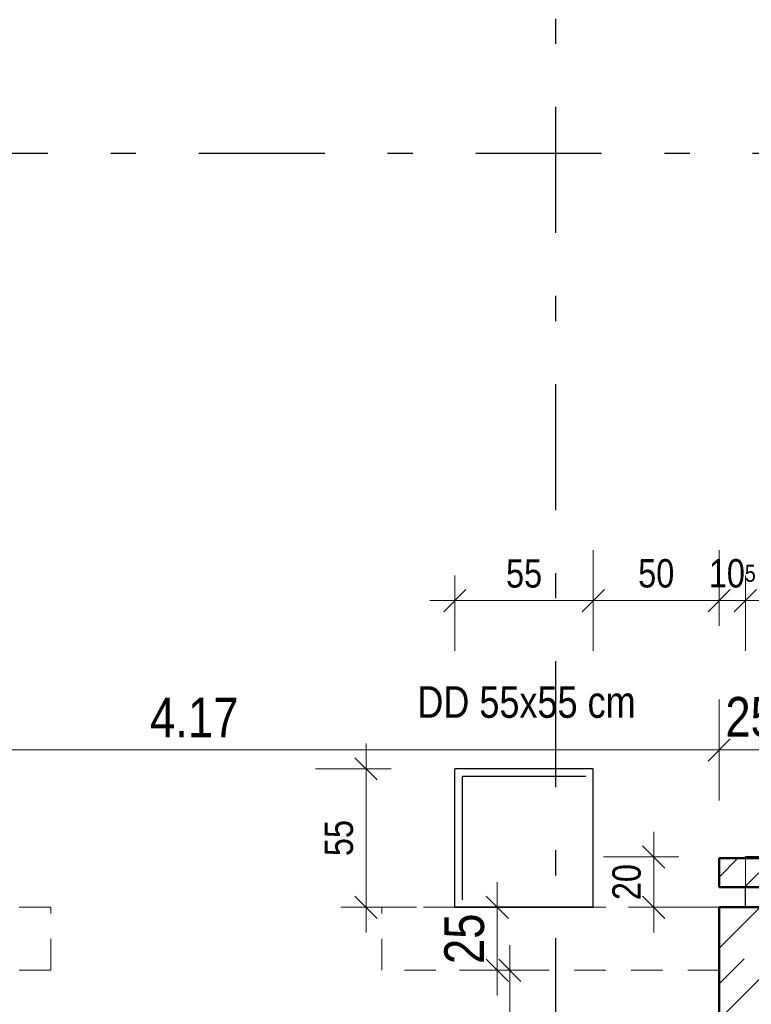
# Model space of a CAD drawing. Header units: millimetres. Extents: x 0 to 102, y -15 to 47.
# Tile 28 of 103: x 10.03 to 12.93, y 28.85 to 32.75. Entities that reach past the tile are written whole.
import ezdxf

# ---------------------------------------------------------------- set-up
doc = ezdxf.new("R2010")
doc.units = ezdxf.units.MM
doc.linetypes.add('DASHDOTX2', pattern=[2, 1, -0.5, 0, -0.5])
doc.linetypes.add('HIDDEN', pattern=[0.375, 0.25, -0.125])
doc.layers.add('Achsen', color=7, linetype='Continuous', lineweight=20)
doc.layers.add('Schraffuren', color=7, linetype='Continuous', lineweight=20)
doc.styles.add('Arial Narrow', font='ARIALN.TTF')
doc.dimstyles.new('Arch_Strakon_dimstyle', dxfattribs={"dimtxt": 15.75, "dimasz": 1, "dimexe": 1.25, "dimexo": 0.0625, "dimgap": 1, "dimtad": 0, "dimzin": 12, "dimdsep": 46, "dimtxsty": 'Arial Narrow', "dimblk": 'Arrowhead_Tick', "dimsah": 1, "dimcen": 0, "dimse1": 1, "dimse2": 1, "dimclrd": 6, "dimclrt": 2, "dimazin": 0, "dimtfac": 1, "dimtdec": 4, "dimtmove": 0, "dimatfit": 3, "dimldrblk": 'NONE', "dimfxl": 1, "dimtvp": 1, "dimtolj": 1, "dimtzin": 0, "dimlwd": 13, "dimarcsym": 2})
pattern_1 = [(45, (0, 0), (-0.1414214, 0.1414214), [0.15, -0.1]), (45, (-0.07071, 0.07071), (-0.1414214, 0.1414214), [])]

# ---------------------------------------------------------------- blocks, each defined once
blk = doc.blocks.new('Arrowhead_Tick')
at = {"color": 0, "linetype": 'Continuous', "lineweight": -2}
for p, q in [((0, 20), (0, -10)), ((-1, 0), (0, 0)), ((10, 0), (0, 0))]:
    blk.add_line(p, q, dxfattribs=at)
at = {"color": 2, "linetype": 'Continuous', "lineweight": 35}
blk.add_line((4.42, 4.42), (-4.42, -4.42), dxfattribs=at)
blk = doc.blocks.new('*D80')
at = {"layer": 'Achsen', "color": 6, "linetype": 'Continuous', "lineweight": 13}
blk.add_line((8.6453, 29.8563), (12.7957, 29.8563), dxfattribs=at)
at = {"layer": 'Defpoints', "color": 0}
for p in [(12.8057, 29.8563), (12.8057, 29.2317), (8.6353, 27.1093)]:
    blk.add_point(p, dxfattribs=at)
at = {"layer": 'Achsen', "color": 6, "lineweight": 13, "xscale": 0.01, "yscale": 0.01, "zscale": 0.01}
blk.add_blockref('Arrowhead_Tick', (12.8057, 29.8563), dxfattribs=at)
at = {"layer": 'Achsen', "color": 6, "lineweight": 13, "xscale": 0.01, "yscale": 0.01, "zscale": 0.01, "rotation": 180}
blk.add_blockref('Arrowhead_Tick', (8.6353, 29.8563), dxfattribs=at)
at = {"layer": 'Achsen', "color": 2, "lineweight": 35, "insert": (10.7205, 29.9854), "char_height": 0.1575, "attachment_point": 5, "style": 'Arial Narrow'}
blk.add_mtext('\\A1;4.17', dxfattribs=at)
blk = doc.blocks.new('_None')
blk = doc.blocks.new('*D81')
at = {"layer": 'Achsen', "color": 6, "linetype": 'Continuous', "lineweight": 13}
blk.add_line((12.8157, 29.8563), (13.0457, 29.8563), dxfattribs=at)
at = {"layer": 'Defpoints', "color": 0}
for p in [(13.0557, 29.8563), (12.8057, 29.2317), (13.0557, 28.9817)]:
    blk.add_point(p, dxfattribs=at)
at = {"layer": 'Achsen', "color": 6, "lineweight": 13, "xscale": 0.01, "yscale": 0.01, "zscale": 0.01}
blk.add_blockref('Arrowhead_Tick', (13.0557, 29.8563), dxfattribs=at)
at = {"layer": 'Achsen', "color": 6, "lineweight": 13, "xscale": 0.01, "yscale": 0.01, "zscale": 0.01, "rotation": 180}
blk.add_blockref('Arrowhead_Tick', (12.8057, 29.8563), dxfattribs=at)
at = {"layer": 'Achsen', "color": 2, "lineweight": 35, "insert": (12.9307, 29.9867), "char_height": 0.1575, "attachment_point": 5, "style": 'Arial Narrow'}
blk.add_mtext('\\A1;25', dxfattribs=at)
blk = doc.blocks.new('*D148')
at = {"layer": 'Achsen', "color": 6, "linetype": 'Continuous', "lineweight": 13}
blk.add_line((8.3953, 37.7557), (26.0703, 37.7557), dxfattribs=at)
at = {"layer": 'Defpoints', "color": 0}
for p in [(26.0803, 37.7557), (8.3853, 35.8645), (26.0803, 30.7318)]:
    blk.add_point(p, dxfattribs=at)
at = {"layer": 'Achsen', "color": 6, "lineweight": 13, "xscale": 0.01, "yscale": 0.01, "zscale": 0.01}
blk.add_blockref('Arrowhead_Tick', (26.0803, 37.7557), dxfattribs=at)
at = {"layer": 'Achsen', "color": 6, "lineweight": 13, "xscale": 0.01, "yscale": 0.01, "zscale": 0.01, "rotation": 180}
blk.add_blockref('Arrowhead_Tick', (8.3853, 37.7557), dxfattribs=at)
at = {"layer": 'Achsen', "color": 2, "lineweight": 35, "insert": (17.2328, 37.8861), "char_height": 0.1575, "attachment_point": 5, "style": 'Arial Narrow'}
blk.add_mtext('\\A1;17.69{\\A1;\\H.6x;\\S5;}', dxfattribs=at)
blk = doc.blocks.new('*D207')
at = {"layer": 'Achsen', "color": 6, "linetype": 'Continuous', "lineweight": 13}
for p, q in [((11.9742, 28.9717), (11.9742, 26.3645)), ((11.9742, 23.3217), (11.9742, 25.9289))]:
    blk.add_line(p, q, dxfattribs=at)
at = {"layer": 'Defpoints', "color": 0}
for p in [(11.9742, 28.9817), (13.0557, 28.9817), (12.8057, 23.3117)]:
    blk.add_point(p, dxfattribs=at)
at = {"layer": 'Achsen', "color": 6, "lineweight": 13, "xscale": 0.01, "yscale": 0.01, "zscale": 0.01}
for p, rotation in [((11.9742, 28.9817), 89.99999999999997), ((11.9742, 23.3117), 269.9999999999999)]:
    blk.add_blockref('Arrowhead_Tick', p, dxfattribs=dict(at, rotation=rotation))
at = {"layer": 'Achsen', "color": 2, "lineweight": 35, "insert": (11.9242, 26.1467), "char_height": 0.1575, "attachment_point": 5, "rotation": 90, "style": 'Arial Narrow'}
blk.add_mtext('\\A1;5.67', dxfattribs=at)
blk = doc.blocks.new('*D208')
at = {"layer": 'Achsen', "color": 6, "linetype": 'Continuous', "lineweight": 13}
blk.add_line((11.9242, 28.9917), (11.9242, 29.2217), dxfattribs=at)
at = {"layer": 'Defpoints', "color": 0}
for p in [(11.9242, 29.2317), (12.8057, 29.2317), (13.0557, 28.9817)]:
    blk.add_point(p, dxfattribs=at)
at = {"layer": 'Achsen', "color": 6, "lineweight": 13, "xscale": 0.01, "yscale": 0.01, "zscale": 0.01}
for p, rotation in [((11.9242, 29.2317), 90), ((11.9242, 28.9817), 270)]:
    blk.add_blockref('Arrowhead_Tick', p, dxfattribs=dict(at, rotation=rotation))
at = {"layer": 'Achsen', "color": 2, "lineweight": 35, "insert": (11.7938, 29.1067), "char_height": 0.1575, "attachment_point": 5, "rotation": 90, "style": 'Arial Narrow'}
blk.add_mtext('\\A1;25', dxfattribs=at)
blk = doc.blocks.new('*D516')
at = {"color": 6, "linetype": 'Continuous', "lineweight": 13}
blk.add_line((6.9739, 30.2045), (6.9739, 32.2145), dxfattribs=at)
at = {"layer": 'Defpoints', "color": 0}
for p in [(6.9739, 32.2245), (28.0761, 32.2245), (7.2651, 30.1945)]:
    blk.add_point(p, dxfattribs=at)
at = {"color": 6, "lineweight": 13, "xscale": 0.01, "yscale": 0.01, "zscale": 0.01}
for p, rotation in [((6.9739, 32.2245), 89.99999999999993), ((6.9739, 30.1945), 269.9999999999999)]:
    blk.add_blockref('Arrowhead_Tick', p, dxfattribs=dict(at, rotation=rotation))
at = {"color": 2, "lineweight": 35, "insert": (6.8435, 31.2095), "char_height": 0.1575, "attachment_point": 5, "rotation": 90, "style": 'Arial Narrow'}
blk.add_mtext('\\A1;2.03', dxfattribs=at)
blk = doc.blocks.new('*D568')
at = {"color": 6, "linetype": 'Continuous', "lineweight": 13}
blk.add_line((6.9739, 32.2345), (6.9739, 34.2445), dxfattribs=at)
at = {"layer": 'Defpoints', "color": 0}
for p in [(6.9739, 34.2545), (7.2651, 34.2545), (28.0761, 32.2245)]:
    blk.add_point(p, dxfattribs=at)
at = {"color": 6, "lineweight": 13, "xscale": 0.01, "yscale": 0.01, "zscale": 0.01}
for p, rotation in [((6.9739, 34.2545), 90.0000000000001), ((6.9739, 32.2245), 270.0000000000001)]:
    blk.add_blockref('Arrowhead_Tick', p, dxfattribs=dict(at, rotation=rotation))
at = {"color": 2, "lineweight": 35, "insert": (6.8435, 33.2395), "char_height": 0.1575, "attachment_point": 5, "rotation": 90, "style": 'Arial Narrow'}
blk.add_mtext('\\A1;2.03', dxfattribs=at)
blk = doc.blocks.new('*D614')
at = {"color": 6, "linetype": 'Continuous', "lineweight": 13}
for p, q in [((12.7957, 30.4492), (12.7857, 30.4492)), ((12.8057, 30.4492), (12.9099, 30.4492)), ((12.9199, 30.4492), (12.9299, 30.4492))]:
    blk.add_line(p, q, dxfattribs=at)
at = {"layer": 'Defpoints', "color": 0}
for p in [(12.9099, 30.4492), (12.9099, 29.4318), (12.8057, 29.2317)]:
    blk.add_point(p, dxfattribs=at)
at = {"color": 6, "lineweight": 13, "xscale": 0.01, "yscale": 0.01, "zscale": 0.01}
blk.add_blockref('Arrowhead_Tick', (12.8057, 30.4492), dxfattribs=at)
at = {"color": 6, "lineweight": 13, "xscale": 0.01, "yscale": 0.01, "zscale": 0.01, "rotation": 180}
blk.add_blockref('Arrowhead_Tick', (12.9099, 30.4492), dxfattribs=at)
at = {"color": 3, "lineweight": 35, "insert": (12.8578, 30.5567), "char_height": 0.1125, "attachment_point": 5, "style": 'Arial Narrow'}
blk.add_mtext('\\A1;10{\\A1;\\H.6x;\\S5;}', dxfattribs=at)
blk = doc.blocks.new('*D615')
at = {"color": 6, "linetype": 'Continuous', "lineweight": 13}
blk.add_line((12.9199, 30.4492), (13.2999, 30.4492), dxfattribs=at)
at = {"layer": 'Defpoints', "color": 0}
for p in [(13.3099, 30.4492), (12.9099, 29.4318), (13.3099, 29.4318)]:
    blk.add_point(p, dxfattribs=at)
at = {"color": 6, "lineweight": 13, "xscale": 0.01, "yscale": 0.01, "zscale": 0.01}
blk.add_blockref('Arrowhead_Tick', (13.3099, 30.4492), dxfattribs=at)
at = {"color": 6, "lineweight": 13, "xscale": 0.01, "yscale": 0.01, "zscale": 0.01, "rotation": 180}
blk.add_blockref('Arrowhead_Tick', (12.9099, 30.4492), dxfattribs=at)
at = {"color": 3, "lineweight": 35, "insert": (13.1099, 30.5567), "char_height": 0.1125, "attachment_point": 5, "style": 'Arial Narrow'}
blk.add_mtext('\\A1;40', dxfattribs=at)
blk = doc.blocks.new('*D616')
at = {"color": 6, "linetype": 'Continuous', "lineweight": 13}
blk.add_line((12.5458, 29.2417), (12.5458, 29.4218), dxfattribs=at)
at = {"layer": 'Defpoints', "color": 0}
for p in [(12.5458, 29.4318), (12.9099, 29.4318), (12.8057, 29.2317)]:
    blk.add_point(p, dxfattribs=at)
at = {"color": 6, "lineweight": 13, "xscale": 0.01, "yscale": 0.01, "zscale": 0.01}
for p, rotation in [((12.5458, 29.4318), 90), ((12.5458, 29.2317), 270)]:
    blk.add_blockref('Arrowhead_Tick', p, dxfattribs=dict(at, rotation=rotation))
at = {"color": 3, "lineweight": 35, "insert": (12.4384, 29.3317), "char_height": 0.1125, "attachment_point": 5, "rotation": 90, "style": 'Arial Narrow'}
blk.add_mtext('\\A1;20', dxfattribs=at)
blk = doc.blocks.new('*D617')
at = {"color": 6, "linetype": 'Continuous', "lineweight": 13}
blk.add_line((11.4028, 29.2417), (11.4028, 29.7714), dxfattribs=at)
at = {"layer": 'Defpoints', "color": 0}
for p in [(11.4028, 29.7814), (12.3057, 29.7814), (12.8057, 29.2317)]:
    blk.add_point(p, dxfattribs=at)
at = {"color": 6, "lineweight": 13, "xscale": 0.01, "yscale": 0.01, "zscale": 0.01}
for p, rotation in [((11.4028, 29.7814), 90), ((11.4028, 29.2317), 270)]:
    blk.add_blockref('Arrowhead_Tick', p, dxfattribs=dict(at, rotation=rotation))
at = {"color": 3, "lineweight": 35, "insert": (11.2956, 29.5066), "char_height": 0.1125, "attachment_point": 5, "rotation": 90, "style": 'Arial Narrow'}
blk.add_mtext('\\A1;55', dxfattribs=at)
blk = doc.blocks.new('*D650')
at = {"color": 6, "linetype": 'Continuous', "lineweight": 13}
blk.add_line((11.7657, 30.4492), (12.2957, 30.4492), dxfattribs=at)
at = {"layer": 'Defpoints', "color": 0}
for p in [(12.3057, 30.4492), (11.7557, 29.7814), (12.3057, 29.7814)]:
    blk.add_point(p, dxfattribs=at)
at = {"color": 6, "lineweight": 13, "xscale": 0.01, "yscale": 0.01, "zscale": 0.01}
blk.add_blockref('Arrowhead_Tick', (12.3057, 30.4492), dxfattribs=at)
at = {"color": 6, "lineweight": 13, "xscale": 0.01, "yscale": 0.01, "zscale": 0.01, "rotation": 180}
blk.add_blockref('Arrowhead_Tick', (11.7557, 30.4492), dxfattribs=at)
at = {"color": 3, "lineweight": 35, "insert": (12.0307, 30.5564), "char_height": 0.1125, "attachment_point": 5, "style": 'Arial Narrow'}
blk.add_mtext('\\A1;55', dxfattribs=at)
blk = doc.blocks.new('*D651')
at = {"color": 6, "linetype": 'Continuous', "lineweight": 13}
blk.add_line((12.3157, 30.4492), (12.7957, 30.4492), dxfattribs=at)
at = {"layer": 'Defpoints', "color": 0}
for p in [(12.8057, 30.4492), (12.3057, 29.7814), (12.8057, 29.2317)]:
    blk.add_point(p, dxfattribs=at)
at = {"color": 6, "lineweight": 13, "xscale": 0.01, "yscale": 0.01, "zscale": 0.01}
blk.add_blockref('Arrowhead_Tick', (12.8057, 30.4492), dxfattribs=at)
at = {"color": 6, "lineweight": 13, "xscale": 0.01, "yscale": 0.01, "zscale": 0.01, "rotation": 180}
blk.add_blockref('Arrowhead_Tick', (12.3057, 30.4492), dxfattribs=at)
at = {"color": 3, "lineweight": 35, "insert": (12.5557, 30.5567), "char_height": 0.1125, "attachment_point": 5, "style": 'Arial Narrow'}
blk.add_mtext('\\A1;50', dxfattribs=at)

msp = doc.modelspace()

# ---------------------------------------------------------------- hatches: boundary and pattern name
at = {"layer": 'Schraffuren', "lineweight": 13}
h = msp.add_hatch(dxfattribs=at)
h.set_pattern_fill('Mau', color=6, scale=0.01, angle=45, style=0, pattern_type=2)
h.set_pattern_definition([(45, (0, 0), (-0.07071068, 0.07071068), [])])
h.paths.add_polyline_path([(17.5556562, 29.3117112), (12.8056562, 29.3117112), (12.8056562, 29.4267112), (17.5556562, 29.4267112)])
h = msp.add_hatch(dxfattribs=at)
h.set_pattern_fill('bB', color=6, scale=0.01, angle=45, style=0, pattern_type=2)
h.set_pattern_definition(pattern_1)
h.paths.add_polyline_path([(17.6844142, 29.2317112), (17.6844142, 28.981711), (12.8056562, 28.9817112), (12.8056562, 29.2317112)])
h = msp.add_hatch(dxfattribs=at)
h.set_pattern_fill('bB', color=6, scale=0.01, angle=45, style=0, pattern_type=2)
h.set_pattern_definition(pattern_1)
h.paths.add_polyline_path([(13.0556562, 28.9817112), (13.0556562, 23.3117009), (12.8056562, 23.3117009), (12.8056562, 28.9817112)])

# ---------------------------------------------------------------- linework, layer by layer
at = {"color": 4, "linetype": 'Continuous', "lineweight": 50}
for p, q in [((17.5556562, 29.4267112), (12.8056562, 29.4267112)), ((12.8056562, 29.3117112), (12.8056562, 29.4267112)), ((17.5556562, 29.3117112), (12.8056562, 29.3117112)), ((17.6844142, 29.2317112), (12.8056562, 29.2317112)), ((12.8056562, 28.9817112), (12.8056562, 29.2317112)), ((12.8056562, 23.3117009), (12.8056562, 28.9817112))]:
    msp.add_line(p, q, dxfattribs=at)
at = {"color": 6, "linetype": 'HIDDEN', "lineweight": 13, "ltscale": 0.5}
for p, q in [((12.9099425, 29.3117112), (12.9099425, 29.4267112)), ((10.1502992, 29.2317112), (9.6502992, 29.2317112)), ((10.1502992, 28.9818115), (10.1502992, 29.2318115)), ((11.4652992, 28.9818115), (11.4652992, 29.2318115)), ((11.7556921, 29.2317112), (11.4652992, 29.2317112)), ((12.8056562, 29.2317112), (12.3056921, 29.2317112)), ((10.1502992, 28.981711), (9.9002992, 28.981711)), ((12.8057068, 28.981711), (11.4652992, 28.981711))]:
    msp.add_line(p, q, dxfattribs=at)
at = {"layer": 'Achsen', "color": 3, "linetype": 'DASHDOTX2', "lineweight": 25, "ltscale": 0.5}
for p, q in [((12.1556957, 39.0086435), (12.1556957, 11.9806051)), ((5.2386957, 32.224471), (50.913591, 32.224471))]:
    msp.add_line(p, q, dxfattribs=at)
at = {"layer": 'Achsen', "color": 3, "linetype": 'Continuous', "lineweight": 25}
for p, q in [((12.3056921, 29.7814152), (11.7556921, 29.7814152)), ((11.7556921, 29.2314152), (11.7556921, 29.7814152)), ((12.3056921, 29.2314152), (12.3056921, 29.7814152)), ((12.2756921, 29.7514152), (11.7856921, 29.7514152)), ((11.7856921, 29.2614152), (11.7856921, 29.7514152)), ((13.3099439, 29.4317639), (12.9099425, 29.4317639)), ((12.9099425, 29.4267112), (12.9099425, 29.4317639)), ((12.9099425, 29.2318115), (12.9099425, 29.3117112)), ((12.3056921, 29.2317112), (11.7556921, 29.2317112)), ((12.3056921, 29.2314152), (11.7556921, 29.2314152))]:
    msp.add_line(p, q, dxfattribs=at)

# ---------------------------------------------------------------- texts
at = {"color": 3, "lineweight": 25, "style": 'Arial Narrow'}
msp.add_text('DD 55x55 cm', height=0.125, dxfattribs=at).set_placement((11.6066656, 29.9840719))

# ---------------------------------------------------------------- dimensions: what is measured, and where the dimension line sits
at = {"lineweight": 35}
for base, p1, p2, text, override, picture, middle in [((6.9738705, 34.2544708), (28.0761434, 32.224471), (7.2651485, 34.2544708), '2.03', {"dimscale": 0.01, "dimtxt": 15.75, "dimasz": 1, "dimgap": 5, "dimtad": 1, "dimjust": 0, "dimtih": 0, "dimtoh": 0, "dimdec": 5, "dimdsep": 46, "dimtxsty": 'Arial Narrow', "dimclrd": 6, "dimclrt": 2, "dimtix": 1, "dimtofl": 255, "dimtmove": 0, "dimatfit": 2, "dimfxl": 0, "dimfxlon": 0, "dimtvp": 31.746032, "dimlwd": 13}, '*D568', (6.9738705, 33.2394709)), ((6.9738705, 32.224471), (7.2651485, 30.1944708), (28.0761434, 32.224471), '2.03', {"dimscale": 0.01, "dimtxt": 15.75, "dimasz": 1, "dimgap": 5, "dimtad": 1, "dimjust": 0, "dimtih": 0, "dimtoh": 0, "dimdec": 2, "dimdsep": 46, "dimtxsty": 'Arial Narrow', "dimclrd": 6, "dimclrt": 2, "dimtix": 1, "dimtofl": 255, "dimtmove": 0, "dimatfit": 2, "dimfxl": 0, "dimfxlon": 0, "dimtvp": 31.746032, "dimlwd": 13}, '*D516', (6.9738705, 31.2094709)), ((11.402795, 29.7814152), (12.8056562, 29.2317112), (12.3056921, 29.7814152), '55', {"dimscale": 0.01, "dimtxt": 11.25, "dimasz": 1, "dimgap": 5, "dimtad": 1, "dimjust": 0, "dimtih": 0, "dimtoh": 0, "dimdec": 5, "dimdsep": 46, "dimtxsty": 'Arial Narrow', "dimclrd": 6, "dimclrt": 3, "dimtix": 1, "dimtofl": 255, "dimtmove": 0, "dimatfit": 2, "dimfxl": 0, "dimfxlon": 0, "dimtvp": 44.444444, "dimlwd": 13}, '*D617', (11.402795, 29.5065632)), ((12.5457981, 29.4317639), (12.8056562, 29.2317112), (12.9099425, 29.4317639), '20', {"dimscale": 0.01, "dimtxt": 11.25, "dimasz": 1, "dimgap": 5, "dimtad": 1, "dimjust": 0, "dimtih": 0, "dimtoh": 0, "dimdec": 5, "dimdsep": 46, "dimtxsty": 'Arial Narrow', "dimclrd": 6, "dimclrt": 3, "dimtix": 1, "dimtofl": 255, "dimtmove": 0, "dimatfit": 2, "dimfxl": 0, "dimfxlon": 0, "dimtvp": 44.444444, "dimlwd": 13}, '*D616', (12.5457981, 29.3317375))]:
    dim = msp.add_linear_dim(base=base, p1=p1, p2=p2, angle=90, text=text, dimstyle='Arch_Strakon_dimstyle', override=override, dxfattribs=at)
    dim.commit()
    dim.dimension.update_dxf_attribs({"geometry": picture, "text_midpoint": middle, "dimtype": 160})
for base, p1, p2, text, picture, middle in [((12.3056921, 30.4492291), (11.7556921, 29.7814152), (12.3056921, 29.7814152), '55', '*D650', (12.0306921, 30.4492291)), ((12.8056562, 30.4492291), (12.3056921, 29.7814152), (12.8056562, 29.2317112), '50', '*D651', (12.5556742, 30.4492291)), ((12.9099425, 30.4492291), (12.8056562, 29.2317112), (12.9099425, 29.4317639), '10{\\A1;\\H.6x;\\S5;}', '*D614', (12.8577993, 30.4492291)), ((13.3099439, 30.4492291), (12.9099425, 29.4317639), (13.3099439, 29.4317639), '40', '*D615', (13.1099432, 30.4492291))]:
    dim = msp.add_linear_dim(base=base, p1=p1, p2=p2, text=text, dimstyle='Arch_Strakon_dimstyle', override={"dimscale": 0.01, "dimtxt": 11.25, "dimasz": 1, "dimgap": 5, "dimtad": 1, "dimjust": 0, "dimtih": 0, "dimtoh": 0, "dimdec": 5, "dimdsep": 46, "dimtxsty": 'Arial Narrow', "dimclrd": 6, "dimclrt": 3, "dimtix": 1, "dimtofl": 255, "dimtmove": 0, "dimatfit": 2, "dimfxl": 0, "dimfxlon": 0, "dimtvp": 44.444444, "dimlwd": 13}, dxfattribs=at)
    dim.commit()
    dim.dimension.update_dxf_attribs({"geometry": picture, "text_midpoint": middle, "dimtype": 160})
at = {"layer": 'Achsen', "lineweight": 35}
for base, p1, p2, text, picture, middle in [((26.0802999, 37.7557019), (8.3852999, 35.8644642), (26.0802999, 30.7317676), '17.69{\\A1;\\H.6x;\\S5;}', '*D148', (17.2327999, 37.7557019)), ((12.8056562, 29.8562881), (8.6352996, 27.1093102), (12.8056562, 29.2317112), '4.17', '*D80', (10.7204779, 29.8562881)), ((13.0556562, 29.8562881), (12.8056562, 29.2317112), (13.0556562, 28.9817112), '25', '*D81', (12.9306562, 29.8562881))]:
    dim = msp.add_linear_dim(base=base, p1=p1, p2=p2, text=text, dimstyle='Arch_Strakon_dimstyle', override={"dimscale": 0.01, "dimtxt": 15.75, "dimasz": 1, "dimgap": 5, "dimtad": 1, "dimjust": 0, "dimtih": 0, "dimtoh": 0, "dimdec": 5, "dimdsep": 46, "dimtxsty": 'Arial Narrow', "dimclrd": 6, "dimclrt": 2, "dimtix": 1, "dimtofl": 255, "dimtmove": 0, "dimatfit": 2, "dimfxl": 0, "dimfxlon": 0, "dimtvp": 31.746032, "dimlwd": 13}, dxfattribs=at)
    dim.commit()
    dim.dimension.update_dxf_attribs({"geometry": picture, "text_midpoint": middle, "dimtype": 160})
for base, p1, p2, text, override, picture, middle in [((11.9242258, 29.2317112), (13.0556562, 28.9817112), (12.8056562, 29.2317112), '25', {"dimscale": 0.01, "dimtxt": 15.75, "dimasz": 1, "dimgap": 5, "dimtad": 1, "dimjust": 0, "dimtih": 0, "dimtoh": 0, "dimdec": 5, "dimdsep": 46, "dimtxsty": 'Arial Narrow', "dimclrd": 6, "dimclrt": 2, "dimtix": 1, "dimtofl": 255, "dimtmove": 0, "dimatfit": 2, "dimfxl": 0, "dimfxlon": 0, "dimtvp": 31.746032, "dimlwd": 13}, '*D208', (11.9242258, 29.1067112)), ((11.9742258, 28.9817112), (12.8056562, 23.3117009), (13.0556562, 28.9817112), '5.67', {"dimscale": 0.01, "dimtxt": 15.75, "dimasz": 1, "dimgap": 5, "dimtad": 0, "dimjust": 0, "dimtih": 0, "dimtoh": 0, "dimdec": 5, "dimdsep": 46, "dimtxsty": 'Arial Narrow', "dimclrd": 6, "dimclrt": 2, "dimtix": 0, "dimtofl": 255, "dimtmove": 2, "dimatfit": 2, "dimfxl": 0, "dimfxlon": 0, "dimtvp": 31.746032, "dimlwd": 13}, '*D207', (11.9242258, 26.1467061))]:
    dim = msp.add_linear_dim(base=base, p1=p1, p2=p2, angle=90, text=text, dimstyle='Arch_Strakon_dimstyle', override=override, dxfattribs=at)
    dim.commit()
    dim.dimension.update_dxf_attribs({"geometry": picture, "text_midpoint": middle, "dimtype": 160})

doc.saveas('drawing.dxf')
